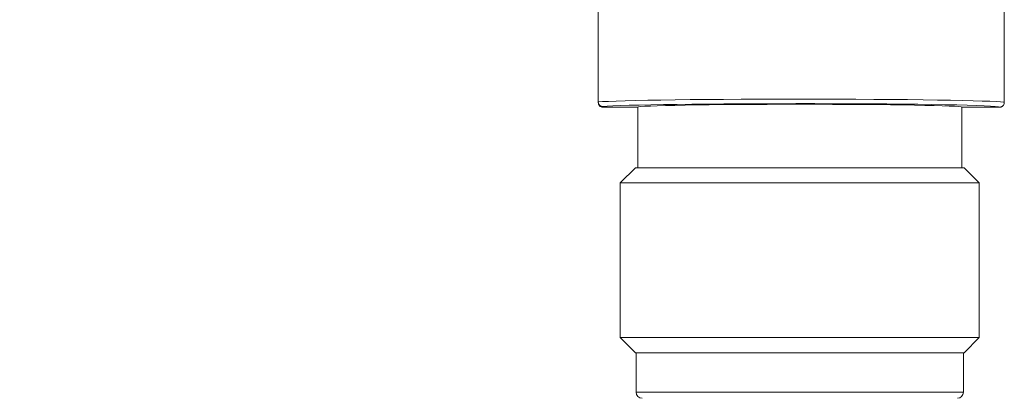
# Model space of a CAD drawing. Header units: millimetres. Extents: x 4 to 836, y 5 to 589.
# Tile 106 of 163: x 653 to 685, y 248 to 260. Entities that reach past the tile are written whole.
import ezdxf

# ---------------------------------------------------------------- set-up
doc = ezdxf.new("R2010")
doc.units = ezdxf.units.MM
doc.layers.add('1', color=7, linetype='Continuous', true_color=0xffffff)
doc.styles.add('ideas_simplex', font='simplex.shx')
doc.dimstyles.get("Standard").update_dxf_attribs({"dimtxt": 0.18, "dimasz": 0.18, "dimexe": 0.18, "dimexo": 0.0625, "dimgap": 0.09, "dimtad": 0, "dimtih": 1, "dimtoh": 1, "dimdec": 4, "dimzin": 0, "dimdsep": 46, "dimtxsty": 'Standard', "dimcen": 0.09, "dimadec": 0, "dimazin": 0, "dimtfac": 1, "dimtdec": 4, "dimtofl": 0, "dimtmove": 0, "dimatfit": 3, "dimfxl": 1, "dimtolj": 1, "dimtzin": 0, "dimarcsym": 0})

# ---------------------------------------------------------------- blocks, each defined once
blk = doc.blocks.new('_U6')
at = {"layer": '1', "color": 152, "lineweight": 13}
for p, q in [((707.915586, 361.359343), (604.33873, 361.359343)), ((696.641509, 245.904525), (604.338729, 245.904525))]:
    blk.add_line(p, q, dxfattribs=at)
at = {"layer": '1', "color": 27, "lineweight": 13}
blk.add_line((606.338729, 245.904525), (606.33873, 361.359343), dxfattribs=at)
at = {"layer": '1', "color": 87, "lineweight": 25}
for p, q in [((604.83873, 310.734434), (599.21373, 310.734434)), ((599.21373, 310.734434), (599.21373, 309.234434)), ((604.83873, 309.234434), (604.83873, 310.734434)), ((599.21373, 298.029434), (599.21373, 296.529434)), ((604.83873, 296.529434), (604.83873, 298.029434)), ((599.21373, 296.529434), (604.83873, 296.529434))]:
    blk.add_line(p, q, dxfattribs=at)
at = {"layer": '1', "color": 27, "lineweight": 18}
for points in [[(606.33873, 361.359343), (606.86771, 358.359345), (605.809749, 358.359341)], [(606.338729, 245.904525), (605.809749, 248.904523), (606.86771, 248.904527)]]:
    blk.add_solid(points, dxfattribs=at)
at = {"layer": '1', "color": 87, "linetype": 'Continuous', "lineweight": 25, "char_height": 3, "attachment_point": 7, "rotation": 90, "line_spacing_factor": 1.204819, "style": 'ideas_simplex'}
for s, insert in [('\\W1.1692;115,5', (597.37273, 296.491934)), ('\\W1.2097;4.55', (604.68523, 297.976934))]:
    blk.add_mtext(s, dxfattribs=dict(at, insert=insert))

msp = doc.modelspace()

# ---------------------------------------------------------------- linework, layer by layer
at = {"layer": '1', "color": 27, "linetype": 'Continuous', "lineweight": 18}
for p, q in [((671.992, 265.904), (671.992, 257.375)), ((685.392, 257.355), (685.392, 265.904)), ((671.992, 257.355), (671.992, 257.375)), ((672.142, 257.205), (673.292, 257.205)), ((673.292, 257.205), (673.292, 255.205)), ((683.992, 255.205), (683.992, 257.205)), ((683.992, 257.205), (685.242, 257.205)), ((673.217, 255.205), (672.717, 254.705)), ((684.067, 255.205), (673.217, 255.205)), ((684.567, 254.705), (684.067, 255.205)), ((672.717, 254.705), (672.717, 249.605)), ((684.567, 254.705), (672.717, 254.705)), ((684.567, 249.605), (684.567, 254.705)), ((672.717, 249.605), (673.217, 249.105)), ((684.567, 249.605), (672.717, 249.605)), ((684.067, 249.105), (684.567, 249.605)), ((684.067, 249.105), (673.217, 249.105)), ((673.242, 249.105), (673.242, 247.805)), ((684.042, 247.805), (684.042, 249.105))]:
    msp.add_line(p, q, dxfattribs=at)
at = {"layer": '1', "color": 27, "linetype": 'Continuous', "lineweight": 13}
for p, q in [((672.142, 257.225), (672.142, 257.205)), ((685.24, 257.207), (685.242, 257.205)), ((684.042, 247.805), (673.242, 247.805))]:
    msp.add_line(p, q, dxfattribs=at)
at = {"layer": '1', "color": 27, "linetype": 'Continuous', "lineweight": 18}
for centre, start, end in [((673.442, 247.805), 180, 270), ((683.842, 247.805), 270, 0)]:
    msp.add_arc(centre, 0.2, start, end, dxfattribs=at)
at = {"layer": '1', "color": 27, "linetype": 'Continuous', "lineweight": 13}
msp.add_ellipse((678.642, 257.355), major_axis=(-6.75, 0), ratio=0.017067, start_param=3.141593, end_param=6.110839, dxfattribs=at)
at = {"layer": '1', "color": 27, "linetype": 'Continuous', "lineweight": 18}
for centre, major_axis, ratio, start_param, end_param in [((672.142, 257.355), (0, 0.15), 0.999848, 1.570796, 3.141593), ((678.642, 257.205), (-6.6, 0), 0.017455, 3.163964, 6.108887), ((678.642, 257.205), (-5.35, 0), 0.017455, 3.141593, 6.283185)]:
    msp.add_ellipse(centre, major_axis=major_axis, ratio=ratio, start_param=start_param, end_param=end_param, dxfattribs=at)
for points, knots in [([(672.142, 257.225), (672.132, 257.225), (672.122, 257.226), (672.103, 257.229), (672.093, 257.232), (672.08, 257.238), (672.075, 257.24), (672.067, 257.245), (672.062, 257.247), (672.05, 257.255), (672.043, 257.262), (672.029, 257.275), (672.022, 257.283), (672.012, 257.299), (672.007, 257.308), (672.001, 257.321), (672, 257.326), (671.997, 257.336), (671.995, 257.34), (671.993, 257.355), (671.992, 257.364), (671.992, 257.374)], [0, 0, 0, 0, 0.125, 0.125, 0.25, 0.25, 0.3125, 0.3125, 0.375, 0.375, 0.5, 0.5, 0.625, 0.625, 0.75, 0.75, 0.8125, 0.8125, 0.875, 0.875, 1, 1, 1, 1]), ([(685.242, 257.205), (685.251, 257.205), (685.261, 257.205), (685.276, 257.208), (685.28, 257.21), (685.29, 257.212), (685.294, 257.214), (685.308, 257.22), (685.317, 257.224), (685.333, 257.235), (685.341, 257.242), (685.354, 257.255), (685.361, 257.263), (685.369, 257.275), (685.371, 257.279), (685.376, 257.288), (685.378, 257.293), (685.384, 257.306), (685.387, 257.316), (685.39, 257.33), (685.39, 257.335), (685.391, 257.345), (685.392, 257.35), (685.392, 257.355)], [0, 0, 0, 0, 0.125, 0.125, 0.1875, 0.1875, 0.25, 0.25, 0.375, 0.375, 0.5, 0.5, 0.625, 0.625, 0.6875, 0.6875, 0.75, 0.75, 0.875, 0.875, 0.9375, 0.9375, 1, 1, 1, 1])]:
    msp.add_open_spline(points, degree=3, knots=knots, dxfattribs=at)

# ---------------------------------------------------------------- dimensions: what is measured, and where the dimension line sits
at = {"layer": '1', "color": 87, "linetype": 'Continuous', "lineweight": 25}
dim = msp.add_linear_dim(base=(606.339, 245.905), p1=(714.073, 361.359), p2=(699.142, 245.905), angle=90, text='<>\\P[\\C87;{\\H1.00x;\\Fsimplex.shx;4.55\\Fsimplex.shx;}\\C87; ]', dimstyle='Standard', override={"dimtxt": 3, "dimasz": 3, "dimexe": 2, "dimexo": 2.5, "dimgap": 1.5, "dimtad": 1, "dimtih": 0, "dimtoh": 0, "dimdec": 1, "dimlfac": 1, "dimzin": 8, "dimdsep": 44, "dimlunit": 2, "dimtxsty": 'ideas_simplex', "dimsah": 1, "dimse1": 0, "dimse2": 0, "dimsd1": 0, "dimsd2": 0, "dimclrd": 27, "dimclre": 152, "dimclrt": 87, "dimtol": 0, "dimtm": -0.1, "dimtfac": 0.5, "dimtdec": 2, "dimtofl": 1, "dimtmove": 0, "dimtzin": 8, "dimlwd": 13, "dimlwe": 13}, dxfattribs=at)
dim.commit()
dim.dimension.update_dxf_attribs({"geometry": '_U6', "text_midpoint": (606.339, 303.632), "dimtype": 160})

doc.saveas('drawing.dxf')
